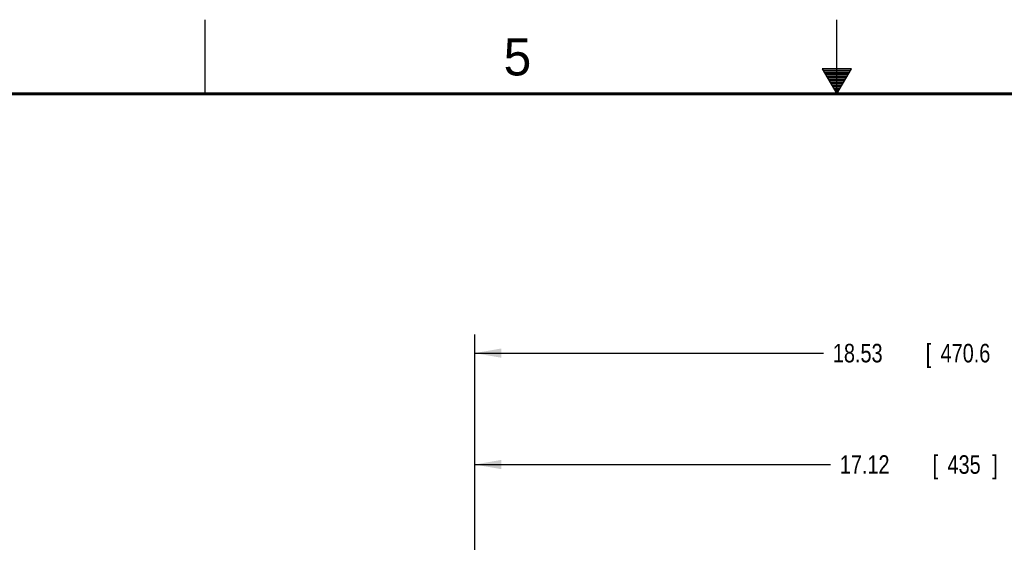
# Model space of a CAD drawing. Header units: inches. Extents: x 0 to 34, y 0 to 22.
# Tile 34 of 72: x 11.5 to 18.1, y 18.5 to 22. Entities that reach past the tile are written whole.
import ezdxf

# ---------------------------------------------------------------- set-up
doc = ezdxf.new("R2010")
doc.units = ezdxf.units.IN
doc.header["$LTSCALE"] = 1.87
doc.header["$MEASUREMENT"] = 0
doc.layers.get('0').update_dxf_attribs({"linetype": 'CONTINUOUS'})
doc.layers.add('DIMENSIONS', color=7, linetype='CONTINUOUS')
doc.styles.get("Standard").update_dxf_attribs({"font": 'txt', "width": 0.8})
doc.dimstyles.new('DIMSTYLE_1', dxfattribs={"dimtxt": 0.125, "dimasz": 0.18, "dimexe": 0.18, "dimexo": 0.0625, "dimgap": 0.09, "dimtad": 0, "dimtih": 1, "dimtoh": 1, "dimlfac": 3, "dimzin": 4, "dimdsep": 46, "dimtxsty": 'STANDARD', "dimblk": '_FILLED', "dimblk1": '_FILLED', "dimblk2": '_FILLED', "dimcen": 0.09, "dimadec": 0, "dimazin": 0, "dimtp": 0.01, "dimtm": 0.01, "dimtfac": 1, "dimtofl": 0, "dimtmove": 0, "dimatfit": 3, "dimldrblk": '_FILLED', "dimfxl": 1, "dimtolj": 1, "dimtzin": 4, "dimarcsym": 0})

# ---------------------------------------------------------------- blocks, each defined once
blk = doc.blocks.new('_FILLED')
at = {"color": 0, "linetype": 'BYBLOCK'}
blk.add_solid([(0, 0), (-1, 0.174), (-1, -0.174)], dxfattribs=at)
blk = doc.blocks.new('*D7')
at = {"layer": 'DIMENSIONS', "color": 2, "linetype": 'CONTINUOUS'}
for p, q in [((14.5629, 17.6302), (14.5629, 19.1302)), ((20.2709, 16.7805), (20.2709, 19.1302)), ((14.5629, 19.0052), (16.9574, 19.0052)), ((20.2709, 19.0052), (18.2074, 19.0052)), ((14.5629, 16.523), (14.5629, 17.3802))]:
    blk.add_line(p, q, dxfattribs=at)
at = {"layer": 'DIMENSIONS', "color": 2, "linetype": 'CONTINUOUS', "xscale": 0.18, "yscale": 0.18, "zscale": 0.18, "rotation": 180}
blk.add_blockref('_FILLED', (14.5629, 19.0052), dxfattribs=at)
at = {"layer": 'DIMENSIONS', "color": 2, "linetype": 'CONTINUOUS', "xscale": 0.18, "yscale": 0.18, "zscale": 0.18}
blk.add_blockref('_FILLED', (20.2709, 19.0052), dxfattribs=at)
at = {"layer": 'DIMENSIONS', "color": 2, "linetype": 'CONTINUOUS', "width": 0.8}
for s, p in [('17.12', (17.0199, 18.9427)), ('[', (17.6449, 18.9427)), ('435', (17.7449, 18.9427)), (']', (18.0449, 18.9427))]:
    blk.add_text(s, height=0.125, dxfattribs=at).set_placement(p)
blk = doc.blocks.new('*D8')
at = {"layer": 'DIMENSIONS', "color": 2, "linetype": 'CONTINUOUS'}
for p, q in [((14.5629, 18.0495), (14.5629, 19.8802)), ((20.7384, 18.3802), (20.7384, 19.8802)), ((14.5629, 19.7552), (16.9108, 19.7552)), ((20.7384, 19.7552), (18.3608, 19.7552)), ((20.7384, 17.6302), (20.7384, 18.1302)), ((20.7384, 16.5002), (20.7384, 17.3802))]:
    blk.add_line(p, q, dxfattribs=at)
at = {"layer": 'DIMENSIONS', "color": 2, "linetype": 'CONTINUOUS', "xscale": 0.18, "yscale": 0.18, "zscale": 0.18, "rotation": 180}
blk.add_blockref('_FILLED', (14.5629, 19.7552), dxfattribs=at)
at = {"layer": 'DIMENSIONS', "color": 2, "linetype": 'CONTINUOUS', "xscale": 0.18, "yscale": 0.18, "zscale": 0.18}
blk.add_blockref('_FILLED', (20.7384, 19.7552), dxfattribs=at)
at = {"layer": 'DIMENSIONS', "color": 2, "linetype": 'CONTINUOUS', "width": 0.8}
for s, p in [('18.53', (16.9733, 19.6927)), ('[', (17.5983, 19.6927)), ('470.6', (17.6983, 19.6927)), (']', (18.1983, 19.6927))]:
    blk.add_text(s, height=0.125, dxfattribs=at).set_placement(p)

msp = doc.modelspace()

# ---------------------------------------------------------------- linework, layer by layer
at = {"color": 2, "linetype": 'CONTINUOUS'}
for p, q in [((12.75002, 21.5), (12.75002, 22)), ((17.00002, 21.5), (17.00002, 22)), ((16.90203, 21.66972), (17.00002, 21.5)), ((17.09801, 21.66972), (16.90203, 21.66972)), ((17.00002, 21.5), (17.09801, 21.66972)), ((16.90764, 21.66), (17.0924, 21.66)), ((16.91342, 21.65), (17.08662, 21.65)), ((16.91919, 21.64), (17.08085, 21.64)), ((16.92496, 21.63), (17.07508, 21.63)), ((16.93074, 21.62), (17.0693, 21.62)), ((16.93651, 21.61), (17.06353, 21.61)), ((16.94229, 21.6), (17.05776, 21.6)), ((16.94806, 21.59), (17.05198, 21.59)), ((16.95383, 21.58), (17.04621, 21.58)), ((16.95961, 21.57), (17.04044, 21.57)), ((16.96538, 21.56), (17.03466, 21.56)), ((16.97115, 21.55), (17.02889, 21.55)), ((16.97693, 21.54), (17.02311, 21.54)), ((16.9827, 21.53), (17.01734, 21.53)), ((16.98847, 21.52), (17.01157, 21.52)), ((16.99425, 21.51), (17.00579, 21.51))]:
    msp.add_line(p, q, dxfattribs=at)
at = {"color": 7, "linetype": 'CONTINUOUS', "const_width": 0.02}
msp.add_lwpolyline([(33.50002, 21.5), (0.50002, 21.5)], dxfattribs=at)

# ---------------------------------------------------------------- texts
at = {"color": 2, "linetype": 'CONTINUOUS'}
msp.add_text('5', height=0.25, dxfattribs=at).set_placement((14.75766, 21.62474))

# ---------------------------------------------------------------- dimensions: what is measured, and where the dimension line sits
at = {"layer": 'DIMENSIONS', "color": 2, "linetype": 'CONTINUOUS'}
for base, p1, p2, picture, middle in [((20.73837, 19.75519), (14.56293, 18.04954), (20.73837, 16.5002), '*D8', (17.63583, 19.75519)), ((20.27094, 19.00519), (14.56293, 16.52302), (20.27094, 16.78053), '*D7', (17.58238, 19.00519))]:
    dim = msp.add_linear_dim(base=base, p1=p1, p2=p2, dimstyle='DIMSTYLE_1', dxfattribs=at)
    dim.commit()
    dim.dimension.update_dxf_attribs({"geometry": picture, "text_midpoint": middle, "dimtype": 160})

doc.saveas('drawing.dxf')
